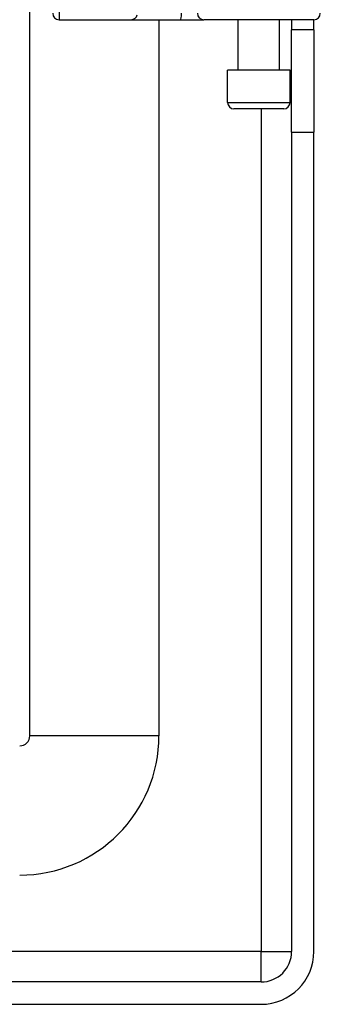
# Model space of a CAD drawing. Header units: inches. Extents: x 5 to 161, y 9 to 87.
# Tile 55 of 195: x 33.741 to 34.658, y 20.873 to 23.873. Entities that reach past the tile are written whole.
import ezdxf

# ---------------------------------------------------------------- set-up
doc = ezdxf.new("R2010")
doc.units = ezdxf.units.IN
doc.header["$MEASUREMENT"] = 0
doc.layers.add('Visible Edges(ANSI)', color=7, linetype='Continuous', lineweight=25)
doc.layers.add('Visible Tangent Edges(ANSI)', color=7, linetype='Continuous', lineweight=25)

msp = doc.modelspace()

# ---------------------------------------------------------------- linework, layer by layer
at = {"layer": 'Visible Edges(ANSI)'}
for p, q in [((33.7724, 21.6915), (33.7724, 24.6871)), ((33.8617, 23.8731), (34.0811, 23.8731)), ((34.0811, 23.8731), (34.2306, 23.8731)), ((34.1661, 23.8731), (34.1661, 21.6915)), ((34.2306, 23.8731), (34.3029, 23.8731)), ((34.6383, 23.8731), (34.3029, 23.8731)), ((34.4075, 23.7195), (34.4075, 23.8731)), ((34.5335, 23.7195), (34.5335, 23.8731)), ((34.5705, 23.8731), (34.5705, 23.8421)), ((34.6385, 23.8421), (34.6385, 23.8731)), ((34.6385, 23.8421), (34.5705, 23.8421)), ((34.5705, 23.5301), (34.5705, 23.8421)), ((34.6385, 23.8421), (34.6385, 23.5301)), ((34.566, 23.7195), (34.375, 23.7195)), ((34.375, 23.6211), (34.375, 23.7195)), ((34.566, 23.6211), (34.566, 23.7195)), ((34.5463, 23.6014), (34.3947, 23.6014)), ((34.5705, 23.5301), (34.5705, 21.0341)), ((34.6385, 21.0341), (34.6385, 23.5301)), ((34.4775, 20.9411), (4.8815, 20.9411)), ((4.8815, 20.8731), (34.4775, 20.8731))]:
    msp.add_line(p, q, dxfattribs=at)
for centre, radius, start, end in [((33.8617, 23.8928), 0.0197, 180, 270), ((34.6383, 23.8928), 0.0197, 270, 0), ((34.3947, 23.6211), 0.0197, 180, 270), ((34.5463, 23.6211), 0.0197, 270, 0), ((33.7414, 21.6915), 0.031, 270, 0), ((33.7414, 21.6915), 0.4247, 270, 0), ((34.4775, 21.0341), 0.093, 270, 0), ((34.4775, 21.0341), 0.161, 270, 0)]:
    msp.add_arc(centre, radius, start, end, dxfattribs=at)
at = {"layer": 'Visible Tangent Edges(ANSI)'}
for p, q in [((33.8617, 24.1742), (33.8617, 23.8731)), ((34.375, 23.6211), (34.566, 23.6211)), ((34.4775, 23.6014), (34.4775, 21.0341)), ((34.5705, 23.5301), (34.6385, 23.5301)), ((34.1661, 21.6915), (33.7724, 21.6915)), ((34.4775, 21.0341), (4.8815, 21.0341)), ((34.4775, 20.9411), (34.4775, 21.0341)), ((34.4775, 21.0341), (34.5705, 21.0341))]:
    msp.add_line(p, q, dxfattribs=at)
for centre, ratio, start_param, end_param in [((34.0811, 23.8928), 0.985236, 0, 1.320384), ((34.2306, 23.8928), 0.225879, 0, 1.570796), ((34.3029, 23.8928), 0.998608, 4.712389, 6.283185)]:
    msp.add_ellipse(centre, major_axis=(0, -0.0197), ratio=ratio, start_param=start_param, end_param=end_param, dxfattribs=at)

doc.saveas('drawing.dxf')
